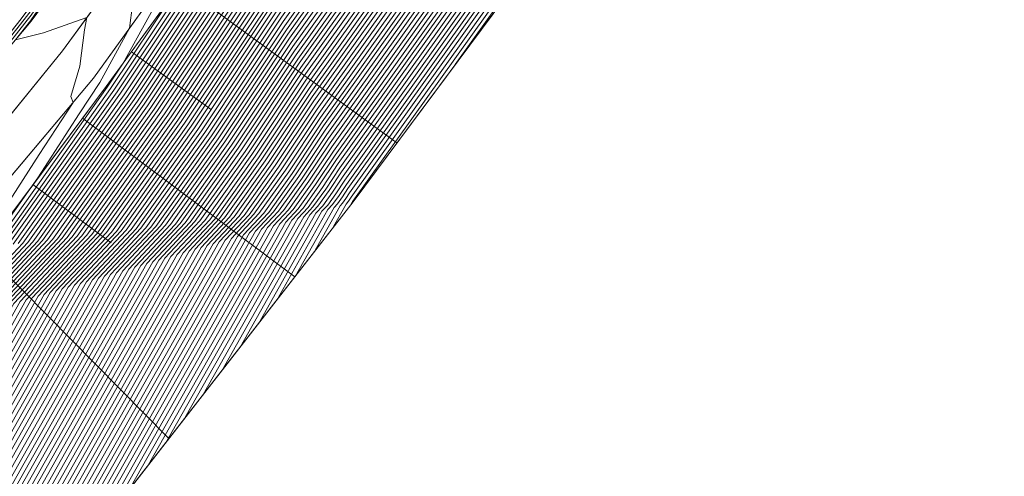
# Model space of a CAD drawing. Header units: metres. Extents: x 3490449 to 3490968, y 5754217 to 5754743.
# Tile 182 of 212: x 3490895 to 3490930, y 5754612 to 5754629. Entities that reach past the tile are written whole.
import ezdxf

# ---------------------------------------------------------------- set-up
doc = ezdxf.new("R2010")
doc.units = ezdxf.units.M
doc.header["$LTSCALE"] = 0.25
for name, color, linetype, lineweight, true_color in [('Kartierung-07$0$$BOESCHUNG', 7, 'Continuous', 18, 0x82563a), ('Kartierung-07$0$$BRUCH', 7, 'Continuous', 18, 0x82563a), ('Kartierung-07$0$$HOEHEN_Haupt', 7, 'Continuous', 18, 0x82563a), ('Kartierung-07$0$$HOEHEN_Mittel', 7, 'Continuous', 18, 0x82563a), ('Kartierung-07$0$B_Befestigt', 7, 'Continuous', 18, 0x82563a), ('Kartierung-07$0$B_Boeschung_OK', 7, 'Continuous', 18, 0x82563a), ('Kartierung-07$0$B_Boeschung_UK', 7, 'Continuous', 18, 0x82563a), ('Kartierung-07$0$B_Gelaendeknick', 7, 'Continuous', 18, 0x82563a), ('Kartierung-07$0$Hilfe_DGM', 7, 'Continuous', 18, 0x82563a)]:
    doc.layers.add(name, color=color, linetype=linetype, lineweight=lineweight, true_color=true_color)

msp = doc.modelspace()

# ---------------------------------------------------------------- linework, layer by layer
at = {"layer": 'Kartierung-07$0$$BOESCHUNG', "ltscale": 0.02}
for p, q in [((3490900.496, 5754629.837, 153.09), (3490908.363, 5754624.104, 145.847)), ((3490898.729, 5754627.412, 153.184), (3490901.629, 5754625.299, 150.494)), ((3490896.949, 5754624.997, 153.256), (3490904.657, 5754619.249, 146.201)), ((3490895.156, 5754622.592, 153.305), (3490897.989, 5754620.479, 150.779)), ((3490893.346, 5754620.202, 153.356), (3490900.091, 5754613.386, 146.887))]:
    msp.add_line(p, q, dxfattribs=at)
at = {"layer": 'Kartierung-07$0$$BRUCH', "ltscale": 0.02}
for p, q in [((3490906.773, 5754621.966), (3490919.23, 5754638.717)), ((3490895.094, 5754628.521), (3490899.882, 5754635.11)), ((3490896.23, 5754627.444), (3490901.081, 5754634.091)), ((3490897.352, 5754626.449), (3490902.121, 5754633.066)), ((3490902.595, 5754632.718), (3490897.81, 5754626.151)), ((3490890.733, 5754623.357), (3490895.094, 5754628.521)), ((3490891.819, 5754622.026), (3490896.23, 5754627.444)), ((3490892.879, 5754621.141), (3490897.352, 5754626.449)), ((3490897.81, 5754626.151), (3490893.453, 5754620.308)), ((3490887.106, 5754596.711), (3490906.773, 5754621.966))]:
    msp.add_line(p, q, dxfattribs=at)
at = {"layer": 'Kartierung-07$0$$HOEHEN_Haupt', "ltscale": 0.02}
for points in [[(3490889.361, 5754599.607), (3490901.04, 5754620.251), (3490902.105, 5754621.385), (3490903.582, 5754623.456), (3490905.232, 5754625.932), (3490912.697, 5754636.361), (3490914.281, 5754639.146), (3490915.272, 5754640.473), (3490916.284, 5754641.828), (3490917.745, 5754643.739), (3490922.588, 5754650.903), (3490923.145, 5754651.646), (3490923.558, 5754652.308), (3490924.211, 5754653.891), (3490926.828, 5754657.816), (3490929.059, 5754660.692), (3490930.228, 5754662.199), (3490935.669, 5754668.985), (3490939.295, 5754673.675), (3490940.238, 5754675.001), (3490941.274, 5754676.455), (3490943.727, 5754679.307), (3490944.832, 5754681.563)], [(3490892.688, 5754603.879), (3490902.135, 5754620.578), (3490902.997, 5754621.496), (3490904.191, 5754623.171), (3490905.526, 5754625.174), (3490913.825, 5754636.768), (3490915.135, 5754639.072), (3490915.955, 5754640.17), (3490916.793, 5754641.291), (3490918.001, 5754642.872), (3490923.449, 5754650.93), (3490923.91, 5754651.545), (3490924.253, 5754652.093), (3490924.793, 5754653.404), (3490927.782, 5754657.887), (3490929.626, 5754660.264), (3490930.592, 5754661.51), (3490936.91, 5754669.39), (3490939.941, 5754673.312), (3490940.731, 5754674.42), (3490941.596, 5754675.636), (3490944.612, 5754679.142), (3490945.539, 5754681.035)], [(3490896.015, 5754608.151), (3490903.231, 5754620.906), (3490903.889, 5754621.607), (3490904.801, 5754622.887), (3490905.821, 5754624.416), (3490914.953, 5754637.175), (3490915.99, 5754638.998), (3490916.639, 5754639.867), (3490917.301, 5754640.754), (3490918.258, 5754642.005), (3490924.31, 5754650.957), (3490924.676, 5754651.445), (3490924.947, 5754651.879), (3490925.375, 5754652.917), (3490928.736, 5754657.959), (3490930.193, 5754659.837), (3490930.957, 5754660.822), (3490938.151, 5754669.795), (3490940.588, 5754672.948), (3490941.223, 5754673.839), (3490941.919, 5754674.817), (3490945.498, 5754678.978), (3490946.247, 5754680.507)], [(3490899.341, 5754612.423), (3490904.326, 5754621.234), (3490904.781, 5754621.718), (3490905.411, 5754622.602), (3490906.115, 5754623.659), (3490916.081, 5754637.581), (3490916.844, 5754638.924), (3490917.322, 5754639.564), (3490917.81, 5754640.217), (3490918.514, 5754641.138), (3490925.171, 5754650.984), (3490925.441, 5754651.344), (3490925.641, 5754651.664), (3490925.957, 5754652.431), (3490929.689, 5754658.03), (3490930.76, 5754659.41), (3490931.321, 5754660.133), (3490939.392, 5754670.201), (3490941.235, 5754672.585), (3490941.715, 5754673.258), (3490942.241, 5754673.998), (3490946.383, 5754678.813), (3490946.954, 5754679.979)], [(3490902.668, 5754616.695), (3490905.421, 5754621.562), (3490905.673, 5754621.829), (3490906.021, 5754622.317), (3490906.41, 5754622.901), (3490917.209, 5754637.988), (3490917.699, 5754638.85), (3490918.005, 5754639.26), (3490918.319, 5754639.68), (3490918.771, 5754640.271), (3490926.032, 5754651.012), (3490926.206, 5754651.244), (3490926.335, 5754651.45), (3490926.539, 5754651.944), (3490930.643, 5754658.101), (3490931.327, 5754658.982), (3490931.685, 5754659.445), (3490940.633, 5754670.606), (3490941.882, 5754672.221), (3490942.207, 5754672.678), (3490942.564, 5754673.179), (3490947.269, 5754678.649), (3490947.662, 5754679.451)], [(3490905.995, 5754620.966), (3490906.517, 5754621.889), (3490906.564, 5754621.94), (3490906.63, 5754622.033), (3490906.704, 5754622.143), (3490918.337, 5754638.395), (3490918.553, 5754638.776), (3490918.689, 5754638.957), (3490918.827, 5754639.142), (3490919.027, 5754639.404), (3490926.893, 5754651.039), (3490926.971, 5754651.143), (3490927.029, 5754651.236), (3490927.12, 5754651.457), (3490931.597, 5754658.172), (3490931.894, 5754658.555), (3490932.049, 5754658.756), (3490941.874, 5754671.011), (3490942.529, 5754671.858), (3490942.7, 5754672.097), (3490942.887, 5754672.36), (3490948.154, 5754678.484), (3490948.369, 5754678.923)], [(3490892.473, 5754625.418), (3490894.951, 5754628.553), (3490895.09, 5754628.736), (3490899.495, 5754635.089), (3490899.633, 5754635.522), (3490903.269, 5754641.707), (3490903.566, 5754642.41), (3490904.972, 5754644.924), (3490907.002, 5754648.558), (3490907.502, 5754650.392), (3490908.088, 5754651.619), (3490909.569, 5754654.518), (3490910.717, 5754654.588), (3490910.42, 5754656.301), (3490910.931, 5754656.788), (3490912.409, 5754658.775), (3490913.895, 5754660.771), (3490916.792, 5754665.75)], [(3490869.546, 5754580.192), (3490873.913, 5754586.664), (3490876.906, 5754590.387), (3490880.295, 5754595.709), (3490882.063, 5754598.521), (3490883.455, 5754600.766), (3490884.947, 5754603.171), (3490886.582, 5754605.334), (3490888.804, 5754608.273), (3490894.468, 5754618.284), (3490896.754, 5754620.719), (3490899.923, 5754625.164), (3490903.465, 5754630.478), (3490905.929, 5754633.92), (3490909.154, 5754639.59), (3490911.172, 5754642.293), (3490913.232, 5754645.052), (3490916.206, 5754648.942), (3490917.422, 5754650.74), (3490918.554, 5754652.25), (3490919.394, 5754653.595), (3490920.721, 5754656.811), (3490921.106, 5754657.389), (3490925.657, 5754663.255)], [(3490870.045, 5754578.989), (3490875.226, 5754586.667), (3490877.494, 5754589.488), (3490881.575, 5754595.897), (3490883.011, 5754598.181), (3490884.141, 5754600.004), (3490885.353, 5754601.957), (3490886.681, 5754603.714), (3490888.485, 5754606.101), (3490895.563, 5754618.612), (3490897.646, 5754620.83), (3490900.533, 5754624.88), (3490903.76, 5754629.72), (3490907.057, 5754634.327), (3490910.009, 5754639.516), (3490911.855, 5754641.989), (3490913.741, 5754644.514), (3490916.463, 5754648.075), (3490918.283, 5754650.767), (3490919.319, 5754652.149), (3490920.088, 5754653.38), (3490921.303, 5754656.324), (3490922.06, 5754657.46), (3490926.224, 5754662.828)], [(3490885.013, 5754594.01), (3490886.694, 5754596.65), (3490886.801, 5754596.821), (3490886.885, 5754596.956), (3490886.975, 5754597.102), (3490887.074, 5754597.233), (3490887.209, 5754597.411), (3490899.945, 5754619.923), (3490901.213, 5754621.274), (3490902.972, 5754623.741), (3490904.938, 5754626.69), (3490911.569, 5754635.954), (3490913.426, 5754639.22), (3490914.589, 5754640.777), (3490915.775, 5754642.366), (3490917.488, 5754644.606), (3490921.727, 5754650.876), (3490922.38, 5754651.747), (3490922.864, 5754652.522), (3490923.63, 5754654.377), (3490925.874, 5754657.745), (3490928.492, 5754661.119), (3490929.864, 5754662.888)], [(3490872.599, 5754586.66), (3490876.319, 5754591.286), (3490879.015, 5754595.521), (3490881.115, 5754598.861), (3490882.769, 5754601.528), (3490884.541, 5754604.385), (3490886.484, 5754606.955), (3490889.123, 5754610.446), (3490893.372, 5754617.957), (3490895.863, 5754620.608), (3490899.314, 5754625.449), (3490903.171, 5754631.236), (3490904.801, 5754633.514), (3490908.3, 5754639.664), (3490910.489, 5754642.596), (3490912.724, 5754645.589), (3490915.95, 5754649.809), (3490916.561, 5754650.712), (3490917.789, 5754652.35), (3490918.7, 5754653.809), (3490920.139, 5754657.297), (3490920.152, 5754657.318), (3490920.458, 5754657.712), (3490922.912, 5754662.273)], [(3490872.923, 5754581.312), (3490876.539, 5754586.671), (3490878.082, 5754588.59), (3490882.855, 5754596.085), (3490883.958, 5754597.841), (3490884.827, 5754599.242), (3490885.758, 5754600.743), (3490886.779, 5754602.094), (3490888.166, 5754603.928), (3490896.659, 5754618.94), (3490898.538, 5754620.941), (3490901.143, 5754624.595), (3490904.054, 5754628.963), (3490908.185, 5754634.734), (3490910.863, 5754639.442), (3490912.539, 5754641.686), (3490914.249, 5754643.977), (3490916.719, 5754647.208), (3490919.144, 5754650.794), (3490920.084, 5754652.049), (3490920.782, 5754653.166), (3490921.884, 5754655.837), (3490923.013, 5754657.531), (3490926.791, 5754662.401)], [(3490875.937, 5754583.837), (3490877.852, 5754586.675), (3490878.669, 5754587.691), (3490884.134, 5754596.274), (3490884.906, 5754597.501), (3490885.513, 5754598.48), (3490886.164, 5754599.53), (3490886.878, 5754600.473), (3490887.847, 5754601.756), (3490897.754, 5754619.267), (3490899.43, 5754621.052), (3490901.753, 5754624.31), (3490904.349, 5754628.205), (3490909.313, 5754635.141), (3490911.717, 5754639.368), (3490913.222, 5754641.383), (3490914.758, 5754643.44), (3490916.976, 5754646.341), (3490920.005, 5754650.821), (3490920.849, 5754651.948), (3490921.476, 5754652.951), (3490922.466, 5754655.351), (3490923.967, 5754657.602), (3490927.358, 5754661.973)], [(3490878.951, 5754586.361), (3490879.166, 5754586.679), (3490879.257, 5754586.792), (3490885.414, 5754596.462), (3490885.853, 5754597.161), (3490886.199, 5754597.718), (3490886.57, 5754598.316), (3490886.976, 5754598.853), (3490887.528, 5754599.583), (3490898.849, 5754619.595), (3490900.322, 5754621.163), (3490902.362, 5754624.025), (3490904.643, 5754627.447), (3490910.441, 5754635.547), (3490912.572, 5754639.294), (3490913.905, 5754641.08), (3490915.267, 5754642.903), (3490917.232, 5754645.474), (3490920.866, 5754650.848), (3490921.615, 5754651.847), (3490922.17, 5754652.737), (3490923.048, 5754654.864), (3490924.921, 5754657.674), (3490927.925, 5754661.546)], [(3490892.277, 5754617.629), (3490894.971, 5754620.497), (3490898.704, 5754625.734), (3490902.876, 5754631.994)], [(3490902.182, 5754632.151), (3490898.094, 5754626.018), (3490894.079, 5754620.386)]]:
    msp.add_lwpolyline(points, dxfattribs=at)
at = {"layer": 'Kartierung-07$0$$HOEHEN_Mittel', "ltscale": 0.02}
for points in [[(3490887.365, 5754597.044), (3490900.383, 5754620.054), (3490901.57, 5754621.318), (3490903.216, 5754623.627), (3490905.055, 5754626.387), (3490912.02, 5754636.117), (3490913.768, 5754639.19), (3490914.862, 5754640.655), (3490915.979, 5754642.151), (3490917.591, 5754644.26), (3490922.071, 5754650.887), (3490922.686, 5754651.706), (3490923.142, 5754652.437), (3490923.862, 5754654.183), (3490926.256, 5754657.773), (3490928.719, 5754660.948), (3490930.01, 5754662.612), (3490934.924, 5754668.742), (3490938.906, 5754673.893), (3490939.943, 5754675.349), (3490941.08, 5754676.946), (3490943.196, 5754679.406), (3490944.408, 5754681.88)], [(3490888.031, 5754597.899), (3490900.602, 5754620.12), (3490901.749, 5754621.341), (3490903.338, 5754623.57), (3490905.114, 5754626.235), (3490912.246, 5754636.198), (3490913.939, 5754639.176), (3490914.999, 5754640.595), (3490916.081, 5754642.043), (3490917.642, 5754644.086), (3490922.244, 5754650.892), (3490922.839, 5754651.686), (3490923.281, 5754652.394), (3490923.979, 5754654.085), (3490926.447, 5754657.788), (3490928.832, 5754660.862), (3490930.082, 5754662.474), (3490935.172, 5754668.823), (3490939.036, 5754673.821), (3490940.041, 5754675.233), (3490941.145, 5754676.782), (3490943.373, 5754679.373), (3490944.549, 5754681.774)], [(3490888.696, 5754598.753), (3490900.821, 5754620.185), (3490901.927, 5754621.363), (3490903.46, 5754623.513), (3490905.173, 5754626.083), (3490912.471, 5754636.28), (3490914.11, 5754639.161), (3490915.135, 5754640.534), (3490916.182, 5754641.936), (3490917.694, 5754643.913), (3490922.416, 5754650.897), (3490922.992, 5754651.666), (3490923.42, 5754652.351), (3490924.095, 5754653.988), (3490926.637, 5754657.802), (3490928.945, 5754660.777), (3490930.155, 5754662.337), (3490935.421, 5754668.904), (3490939.165, 5754673.748), (3490940.14, 5754675.117), (3490941.209, 5754676.618), (3490943.55, 5754679.34), (3490944.691, 5754681.669)], [(3490890.027, 5754600.462), (3490901.259, 5754620.316), (3490902.284, 5754621.407), (3490903.704, 5754623.399), (3490905.291, 5754625.78), (3490912.923, 5754636.442), (3490914.452, 5754639.131), (3490915.409, 5754640.413), (3490916.386, 5754641.721), (3490917.796, 5754643.566), (3490922.76, 5754650.908), (3490923.298, 5754651.626), (3490923.697, 5754652.265), (3490924.328, 5754653.793), (3490927.019, 5754657.83), (3490929.172, 5754660.606), (3490930.301, 5754662.061), (3490935.917, 5754669.066), (3490939.424, 5754673.603), (3490940.337, 5754674.884), (3490941.338, 5754676.291), (3490943.904, 5754679.274), (3490944.973, 5754681.457)], [(3490890.692, 5754601.316), (3490901.478, 5754620.382), (3490902.462, 5754621.429), (3490903.826, 5754623.342), (3490905.35, 5754625.629), (3490913.148, 5754636.524), (3490914.623, 5754639.116), (3490915.545, 5754640.352), (3490916.487, 5754641.614), (3490917.847, 5754643.393), (3490922.932, 5754650.914), (3490923.451, 5754651.606), (3490923.836, 5754652.222), (3490924.444, 5754653.696), (3490927.21, 5754657.845), (3490929.285, 5754660.521), (3490930.374, 5754661.924), (3490936.165, 5754669.147), (3490939.553, 5754673.53), (3490940.435, 5754674.768), (3490941.403, 5754676.127), (3490944.081, 5754679.241), (3490945.115, 5754681.352)], [(3490891.357, 5754602.17), (3490901.697, 5754620.447), (3490902.64, 5754621.452), (3490903.948, 5754623.285), (3490905.409, 5754625.477), (3490913.374, 5754636.605), (3490914.794, 5754639.102), (3490915.682, 5754640.291), (3490916.589, 5754641.506), (3490917.899, 5754643.219), (3490923.105, 5754650.919), (3490923.604, 5754651.586), (3490923.975, 5754652.179), (3490924.561, 5754653.599), (3490927.4, 5754657.859), (3490929.399, 5754660.435), (3490930.447, 5754661.786), (3490936.414, 5754669.228), (3490939.683, 5754673.457), (3490940.534, 5754674.652), (3490941.467, 5754675.963), (3490944.258, 5754679.208), (3490945.256, 5754681.246)], [(3490892.023, 5754603.025), (3490901.916, 5754620.513), (3490902.819, 5754621.474), (3490904.069, 5754623.228), (3490905.467, 5754625.326), (3490913.599, 5754636.686), (3490914.964, 5754639.087), (3490915.819, 5754640.231), (3490916.691, 5754641.399), (3490917.95, 5754643.046), (3490923.277, 5754650.925), (3490923.757, 5754651.566), (3490924.114, 5754652.136), (3490924.677, 5754653.501), (3490927.591, 5754657.873), (3490929.512, 5754660.35), (3490930.519, 5754661.648), (3490936.662, 5754669.309), (3490939.812, 5754673.384), (3490940.632, 5754674.536), (3490941.532, 5754675.799), (3490944.435, 5754679.175), (3490945.398, 5754681.141)], [(3490893.353, 5754604.733), (3490902.354, 5754620.644), (3490903.175, 5754621.518), (3490904.313, 5754623.114), (3490905.585, 5754625.023), (3490914.05, 5754636.849), (3490915.306, 5754639.057), (3490916.092, 5754640.109), (3490916.894, 5754641.184), (3490918.053, 5754642.699), (3490923.621, 5754650.936), (3490924.063, 5754651.525), (3490924.391, 5754652.05), (3490924.91, 5754653.307), (3490927.973, 5754657.902), (3490929.739, 5754660.179), (3490930.665, 5754661.373), (3490937.158, 5754669.471), (3490940.071, 5754673.239), (3490940.829, 5754674.304), (3490941.661, 5754675.472), (3490944.789, 5754679.11), (3490945.681, 5754680.929)], [(3490894.019, 5754605.588), (3490902.573, 5754620.709), (3490903.354, 5754621.54), (3490904.435, 5754623.058), (3490905.644, 5754624.871), (3490914.276, 5754636.93), (3490915.477, 5754639.042), (3490916.229, 5754640.049), (3490916.996, 5754641.076), (3490918.104, 5754642.525), (3490923.793, 5754650.941), (3490924.216, 5754651.505), (3490924.53, 5754652.008), (3490925.026, 5754653.209), (3490928.163, 5754657.916), (3490929.852, 5754660.093), (3490930.738, 5754661.235), (3490937.406, 5754669.552), (3490940.2, 5754673.166), (3490940.927, 5754674.188), (3490941.725, 5754675.308), (3490944.966, 5754679.077), (3490945.822, 5754680.824)], [(3490894.684, 5754606.442), (3490902.792, 5754620.775), (3490903.532, 5754621.563), (3490904.557, 5754623.001), (3490905.703, 5754624.72), (3490914.502, 5754637.012), (3490915.648, 5754639.027), (3490916.365, 5754639.988), (3490917.098, 5754640.969), (3490918.155, 5754642.352), (3490923.966, 5754650.946), (3490924.369, 5754651.485), (3490924.669, 5754651.965), (3490925.142, 5754653.112), (3490928.354, 5754657.93), (3490929.966, 5754660.008), (3490930.811, 5754661.097), (3490937.655, 5754669.633), (3490940.33, 5754673.094), (3490941.026, 5754674.071), (3490941.79, 5754675.144), (3490945.144, 5754679.044), (3490945.964, 5754680.718)], [(3490895.349, 5754607.297), (3490903.012, 5754620.841), (3490903.711, 5754621.585), (3490904.679, 5754622.944), (3490905.762, 5754624.568), (3490914.727, 5754637.093), (3490915.819, 5754639.013), (3490916.502, 5754639.927), (3490917.2, 5754640.862), (3490918.206, 5754642.179), (3490924.138, 5754650.952), (3490924.522, 5754651.465), (3490924.808, 5754651.922), (3490925.259, 5754653.015), (3490928.545, 5754657.944), (3490930.079, 5754659.922), (3490930.884, 5754660.959), (3490937.903, 5754669.714), (3490940.459, 5754673.021), (3490941.124, 5754673.955), (3490941.854, 5754674.98), (3490945.321, 5754679.011), (3490946.105, 5754680.613)], [(3490896.68, 5754609.005), (3490903.45, 5754620.972), (3490904.067, 5754621.629), (3490904.923, 5754622.83), (3490905.88, 5754624.265), (3490915.178, 5754637.256), (3490916.161, 5754638.983), (3490916.775, 5754639.806), (3490917.403, 5754640.647), (3490918.309, 5754641.832), (3490924.482, 5754650.963), (3490924.829, 5754651.425), (3490925.085, 5754651.836), (3490925.491, 5754652.82), (3490928.926, 5754657.973), (3490930.306, 5754659.752), (3490931.029, 5754660.684), (3490938.399, 5754669.876), (3490940.718, 5754672.876), (3490941.321, 5754673.723), (3490941.983, 5754674.653), (3490945.675, 5754678.945), (3490946.388, 5754680.401)], [(3490897.345, 5754609.86), (3490903.669, 5754621.037), (3490904.246, 5754621.651), (3490905.045, 5754622.773), (3490905.939, 5754624.113), (3490915.404, 5754637.337), (3490916.332, 5754638.968), (3490916.912, 5754639.746), (3490917.505, 5754640.539), (3490918.36, 5754641.658), (3490924.654, 5754650.968), (3490924.982, 5754651.405), (3490925.224, 5754651.793), (3490925.608, 5754652.723), (3490929.117, 5754657.987), (3490930.419, 5754659.666), (3490931.102, 5754660.546), (3490938.648, 5754669.957), (3490940.847, 5754672.803), (3490941.42, 5754673.607), (3490942.048, 5754674.489), (3490945.852, 5754678.912), (3490946.53, 5754680.296)], [(3490898.011, 5754610.714), (3490903.888, 5754621.103), (3490904.424, 5754621.674), (3490905.167, 5754622.716), (3490905.997, 5754623.962), (3490915.63, 5754637.419), (3490916.503, 5754638.953), (3490917.049, 5754639.685), (3490917.606, 5754640.432), (3490918.412, 5754641.485), (3490924.827, 5754650.974), (3490925.135, 5754651.384), (3490925.363, 5754651.75), (3490925.724, 5754652.625), (3490929.308, 5754658.001), (3490930.533, 5754659.581), (3490931.175, 5754660.409), (3490938.896, 5754670.039), (3490940.977, 5754672.73), (3490941.518, 5754673.491), (3490942.112, 5754674.325), (3490946.029, 5754678.879), (3490946.671, 5754680.19)], [(3490898.676, 5754611.568), (3490904.107, 5754621.168), (3490904.602, 5754621.696), (3490905.289, 5754622.659), (3490906.056, 5754623.81), (3490915.855, 5754637.5), (3490916.673, 5754638.939), (3490917.185, 5754639.624), (3490917.708, 5754640.324), (3490918.463, 5754641.311), (3490924.999, 5754650.979), (3490925.288, 5754651.364), (3490925.502, 5754651.707), (3490925.84, 5754652.528), (3490929.498, 5754658.016), (3490930.646, 5754659.495), (3490931.248, 5754660.271), (3490939.144, 5754670.12), (3490941.106, 5754672.657), (3490941.617, 5754673.375), (3490942.177, 5754674.161), (3490946.206, 5754678.846), (3490946.813, 5754680.084)], [(3490900.007, 5754613.277), (3490904.545, 5754621.299), (3490904.959, 5754621.74), (3490905.533, 5754622.545), (3490906.174, 5754623.507), (3490916.306, 5754637.663), (3490917.015, 5754638.909), (3490917.459, 5754639.503), (3490917.912, 5754640.109), (3490918.565, 5754640.965), (3490925.343, 5754650.99), (3490925.594, 5754651.324), (3490925.78, 5754651.622), (3490926.073, 5754652.333), (3490929.88, 5754658.044), (3490930.873, 5754659.324), (3490931.394, 5754659.995), (3490939.64, 5754670.282), (3490941.365, 5754672.512), (3490941.813, 5754673.142), (3490942.306, 5754673.834), (3490946.56, 5754678.781), (3490947.096, 5754679.873)], [(3490900.672, 5754614.131), (3490904.764, 5754621.365), (3490905.137, 5754621.762), (3490905.655, 5754622.488), (3490906.233, 5754623.356), (3490916.532, 5754637.744), (3490917.186, 5754638.894), (3490917.595, 5754639.442), (3490918.013, 5754640.002), (3490918.617, 5754640.791), (3490925.515, 5754650.995), (3490925.747, 5754651.304), (3490925.918, 5754651.579), (3490926.19, 5754652.236), (3490930.071, 5754658.058), (3490930.986, 5754659.239), (3490931.466, 5754659.858), (3490939.889, 5754670.363), (3490941.494, 5754672.439), (3490941.912, 5754673.026), (3490942.37, 5754673.67), (3490946.737, 5754678.748), (3490947.237, 5754679.768)], [(3490901.337, 5754614.986), (3490904.983, 5754621.43), (3490905.316, 5754621.785), (3490905.777, 5754622.431), (3490906.292, 5754623.204), (3490916.758, 5754637.825), (3490917.357, 5754638.879), (3490917.732, 5754639.382), (3490918.115, 5754639.895), (3490918.668, 5754640.618), (3490925.688, 5754651.001), (3490925.9, 5754651.284), (3490926.057, 5754651.536), (3490926.306, 5754652.139), (3490930.261, 5754658.073), (3490931.1, 5754659.153), (3490931.539, 5754659.72), (3490940.137, 5754670.444), (3490941.623, 5754672.367), (3490942.01, 5754672.91), (3490942.435, 5754673.506), (3490946.914, 5754678.715), (3490947.379, 5754679.662)], [(3490902.003, 5754615.84), (3490905.202, 5754621.496), (3490905.494, 5754621.807), (3490905.899, 5754622.374), (3490906.351, 5754623.053), (3490916.983, 5754637.907), (3490917.528, 5754638.865), (3490917.869, 5754639.321), (3490918.217, 5754639.787), (3490918.719, 5754640.444), (3490925.86, 5754651.006), (3490926.053, 5754651.264), (3490926.196, 5754651.493), (3490926.422, 5754652.041), (3490930.452, 5754658.087), (3490931.213, 5754659.068), (3490931.612, 5754659.582), (3490940.385, 5754670.525), (3490941.753, 5754672.294), (3490942.109, 5754672.794), (3490942.499, 5754673.342), (3490947.092, 5754678.682), (3490947.52, 5754679.556)], [(3490903.333, 5754617.549), (3490905.64, 5754621.627), (3490905.851, 5754621.851), (3490906.143, 5754622.26), (3490906.469, 5754622.749), (3490917.434, 5754638.069), (3490917.87, 5754638.835), (3490918.142, 5754639.2), (3490918.42, 5754639.572), (3490918.822, 5754640.097), (3490926.204, 5754651.017), (3490926.359, 5754651.223), (3490926.474, 5754651.407), (3490926.655, 5754651.847), (3490930.834, 5754658.115), (3490931.44, 5754658.897), (3490931.758, 5754659.307), (3490940.881, 5754670.687), (3490942.012, 5754672.148), (3490942.306, 5754672.562), (3490942.628, 5754673.015), (3490947.446, 5754678.616), (3490947.803, 5754679.345)], [(3490903.999, 5754618.403), (3490905.859, 5754621.693), (3490906.029, 5754621.873), (3490906.264, 5754622.203), (3490906.527, 5754622.598), (3490917.66, 5754638.151), (3490918.041, 5754638.82), (3490918.279, 5754639.139), (3490918.522, 5754639.465), (3490918.873, 5754639.924), (3490926.376, 5754651.023), (3490926.512, 5754651.203), (3490926.613, 5754651.364), (3490926.771, 5754651.749), (3490931.024, 5754658.13), (3490931.553, 5754658.812), (3490931.831, 5754659.169), (3490941.13, 5754670.768), (3490942.141, 5754672.076), (3490942.404, 5754672.445), (3490942.693, 5754672.851), (3490947.623, 5754678.583), (3490947.944, 5754679.24)], [(3490904.664, 5754619.258), (3490906.079, 5754621.758), (3490906.208, 5754621.896), (3490906.386, 5754622.146), (3490906.586, 5754622.446), (3490917.885, 5754638.232), (3490918.211, 5754638.805), (3490918.415, 5754639.078), (3490918.624, 5754639.357), (3490918.924, 5754639.751), (3490926.549, 5754651.028), (3490926.665, 5754651.183), (3490926.751, 5754651.321), (3490926.888, 5754651.652), (3490931.215, 5754658.144), (3490931.667, 5754658.726), (3490931.904, 5754659.031), (3490941.378, 5754670.849), (3490942.27, 5754672.003), (3490942.503, 5754672.329), (3490942.758, 5754672.687), (3490947.8, 5754678.55), (3490948.086, 5754679.134)], [(3490905.329, 5754620.112), (3490906.298, 5754621.824), (3490906.386, 5754621.918), (3490906.508, 5754622.09), (3490906.645, 5754622.295), (3490918.111, 5754638.313), (3490918.382, 5754638.79), (3490918.552, 5754639.018), (3490918.725, 5754639.25), (3490918.976, 5754639.577), (3490926.721, 5754651.033), (3490926.818, 5754651.163), (3490926.89, 5754651.278), (3490927.004, 5754651.555), (3490931.406, 5754658.158), (3490931.78, 5754658.641), (3490931.976, 5754658.894), (3490941.626, 5754670.93), (3490942.4, 5754671.93), (3490942.601, 5754672.213), (3490942.822, 5754672.523), (3490947.977, 5754678.517), (3490948.227, 5754679.028)], [(3490906.66, 5754621.821), (3490906.736, 5754621.955), (3490906.743, 5754621.962), (3490906.752, 5754621.976), (3490906.763, 5754621.992), (3490918.562, 5754638.476), (3490918.724, 5754638.761), (3490918.825, 5754638.897), (3490918.929, 5754639.035), (3490919.078, 5754639.23), (3490927.065, 5754651.044), (3490927.124, 5754651.123), (3490927.168, 5754651.193), (3490927.237, 5754651.36), (3490931.787, 5754658.187), (3490932.007, 5754658.47), (3490932.122, 5754658.618), (3490942.123, 5754671.092), (3490942.658, 5754671.785), (3490942.798, 5754671.981), (3490942.951, 5754672.196), (3490948.331, 5754678.452), (3490948.51, 5754678.817)], [(3490910.479, 5754626.949), (3490918.788, 5754638.558), (3490918.895, 5754638.746), (3490918.962, 5754638.836), (3490919.031, 5754638.928), (3490919.129, 5754639.057), (3490927.238, 5754651.05), (3490927.277, 5754651.103), (3490927.307, 5754651.15), (3490927.353, 5754651.262), (3490931.978, 5754658.201), (3490932.12, 5754658.384), (3490932.195, 5754658.48), (3490942.371, 5754671.173), (3490942.788, 5754671.712), (3490942.896, 5754671.865), (3490943.016, 5754672.032), (3490948.508, 5754678.419), (3490948.652, 5754678.712)], [(3490893.544, 5754620.319), (3490895.336, 5754622.833), (3490896.835, 5754625.161), (3490897.579, 5754626.301), (3490898.658, 5754628.261), (3490898.879, 5754629.972), (3490899.169, 5754631.472), (3490897.707, 5754630.952), (3490896.988, 5754631.128), (3490899.745, 5754635.103), (3490899.794, 5754635.256), (3490903.624, 5754641.772), (3490903.818, 5754642.231), (3490905.302, 5754644.886), (3490907.447, 5754648.724), (3490907.826, 5754650.115), (3490908.27, 5754651.044), (3490909.884, 5754654.204), (3490911.136, 5754654.28), (3490910.812, 5754656.147), (3490911.076, 5754656.399), (3490912.679, 5754658.554), (3490914.291, 5754660.719), (3490917.432, 5754666.118)], [(3490890.729, 5754623.377), (3490894.839, 5754628.578), (3490895.086, 5754628.905), (3490899.371, 5754635.083), (3490899.553, 5754635.654), (3490903.091, 5754641.674), (3490903.44, 5754642.5), (3490904.806, 5754644.943), (3490906.78, 5754648.474), (3490907.34, 5754650.531), (3490907.997, 5754651.906), (3490909.412, 5754654.675), (3490910.508, 5754654.742), (3490910.224, 5754656.378), (3490910.858, 5754656.982), (3490912.274, 5754658.885), (3490913.697, 5754660.798), (3490916.472, 5754665.565)], [(3490890.703, 5754623.51), (3490894.727, 5754628.602), (3490895.083, 5754629.073), (3490899.246, 5754635.076), (3490899.472, 5754635.787), (3490902.913, 5754641.641), (3490903.315, 5754642.589), (3490904.641, 5754644.962), (3490906.557, 5754648.391), (3490907.178, 5754650.67), (3490907.906, 5754652.194), (3490909.254, 5754654.832), (3490910.299, 5754654.896), (3490910.028, 5754656.455), (3490910.786, 5754657.176), (3490912.139, 5754658.995), (3490913.5, 5754660.824), (3490916.151, 5754665.381)], [(3490869.347, 5754580.674), (3490873.387, 5754586.662), (3490876.671, 5754590.746), (3490879.783, 5754595.634), (3490881.684, 5754598.657), (3490883.181, 5754601.071), (3490884.785, 5754603.657), (3490886.543, 5754605.982), (3490888.932, 5754609.142), (3490894.03, 5754618.153), (3490896.398, 5754620.675), (3490899.679, 5754625.278), (3490903.348, 5754630.781), (3490905.478, 5754633.758), (3490908.812, 5754639.62), (3490910.899, 5754642.414), (3490913.029, 5754645.267), (3490916.104, 5754649.289), (3490917.077, 5754650.729), (3490918.248, 5754652.29), (3490919.116, 5754653.68), (3490920.488, 5754657.005), (3490920.725, 5754657.36), (3490925.43, 5754663.426)], [(3490869.446, 5754580.433), (3490873.65, 5754586.663), (3490876.789, 5754590.567), (3490880.039, 5754595.671), (3490881.873, 5754598.589), (3490883.318, 5754600.918), (3490884.866, 5754603.414), (3490886.563, 5754605.658), (3490888.868, 5754608.708), (3490894.249, 5754618.219), (3490896.576, 5754620.697), (3490899.801, 5754625.221), (3490903.406, 5754630.63), (3490905.704, 5754633.839), (3490908.983, 5754639.605), (3490911.035, 5754642.353), (3490913.13, 5754645.159), (3490916.155, 5754649.116), (3490917.249, 5754650.734), (3490918.401, 5754652.27), (3490919.255, 5754653.637), (3490920.604, 5754656.908), (3490920.915, 5754657.375), (3490925.543, 5754663.341)], [(3490879.812, 5754587.3), (3490885.67, 5754596.5), (3490886.043, 5754597.093), (3490886.336, 5754597.566), (3490886.651, 5754598.073), (3490886.996, 5754598.529), (3490887.464, 5754599.149), (3490899.068, 5754619.661), (3490900.5, 5754621.185), (3490902.484, 5754623.969), (3490904.702, 5754627.296), (3490910.667, 5754635.629), (3490912.743, 5754639.279), (3490914.042, 5754641.019), (3490915.368, 5754642.795), (3490917.283, 5754645.3), (3490921.038, 5754650.854), (3490921.768, 5754651.827), (3490922.309, 5754652.694), (3490923.164, 5754654.767), (3490925.112, 5754657.688), (3490928.038, 5754661.461), (3490929.572, 5754663.439)], [(3490869.646, 5754579.952), (3490874.175, 5754586.665), (3490877.024, 5754590.207), (3490880.551, 5754595.747), (3490882.252, 5754598.453), (3490883.592, 5754600.613), (3490885.028, 5754602.928), (3490886.602, 5754605.01), (3490888.74, 5754607.839), (3490894.687, 5754618.35), (3490896.933, 5754620.741), (3490900.045, 5754625.107), (3490903.524, 5754630.327), (3490906.155, 5754634.002), (3490909.325, 5754639.576), (3490911.309, 5754642.232), (3490913.334, 5754644.944), (3490916.258, 5754648.769), (3490917.594, 5754650.745), (3490918.707, 5754652.23), (3490919.533, 5754653.552), (3490920.837, 5754656.713), (3490921.297, 5754657.403), (3490925.77, 5754663.17)], [(3490869.746, 5754579.711), (3490874.438, 5754586.665), (3490877.141, 5754590.028), (3490880.807, 5754595.784), (3490882.442, 5754598.385), (3490883.73, 5754600.461), (3490885.109, 5754602.685), (3490886.622, 5754604.686), (3490888.677, 5754607.404), (3490894.906, 5754618.415), (3490897.111, 5754620.763), (3490900.167, 5754625.05), (3490903.583, 5754630.175), (3490906.38, 5754634.083), (3490909.496, 5754639.561), (3490911.445, 5754642.171), (3490913.436, 5754644.837), (3490916.309, 5754648.595), (3490917.766, 5754650.751), (3490918.86, 5754652.21), (3490919.671, 5754653.509), (3490920.953, 5754656.616), (3490921.487, 5754657.417), (3490925.884, 5754663.084)], [(3490869.845, 5754579.47), (3490874.701, 5754586.666), (3490877.259, 5754589.848), (3490881.063, 5754595.822), (3490882.631, 5754598.317), (3490883.867, 5754600.309), (3490885.19, 5754602.443), (3490886.641, 5754604.362), (3490888.613, 5754606.97), (3490895.125, 5754618.481), (3490897.29, 5754620.786), (3490900.289, 5754624.993), (3490903.642, 5754630.024), (3490906.606, 5754634.164), (3490909.667, 5754639.546), (3490911.582, 5754642.111), (3490913.537, 5754644.729), (3490916.36, 5754648.422), (3490917.938, 5754650.756), (3490919.013, 5754652.189), (3490919.81, 5754653.466), (3490921.07, 5754656.519), (3490921.678, 5754657.432), (3490925.997, 5754662.999)], [(3490881.112, 5754588.977), (3490885.926, 5754596.537), (3490886.232, 5754597.025), (3490886.474, 5754597.413), (3490886.732, 5754597.83), (3490887.015, 5754598.205), (3490887.4, 5754598.714), (3490899.287, 5754619.726), (3490900.678, 5754621.207), (3490902.606, 5754623.912), (3490904.761, 5754627.144), (3490910.892, 5754635.71), (3490912.914, 5754639.264), (3490914.179, 5754640.958), (3490915.47, 5754642.688), (3490917.335, 5754645.127), (3490921.21, 5754650.859), (3490921.921, 5754651.807), (3490922.448, 5754652.651), (3490923.281, 5754654.669), (3490925.302, 5754657.702), (3490928.152, 5754661.375), (3490929.645, 5754663.301)], [(3490882.412, 5754590.655), (3490886.182, 5754596.575), (3490886.422, 5754596.957), (3490886.611, 5754597.261), (3490886.813, 5754597.587), (3490887.035, 5754597.881), (3490887.336, 5754598.28), (3490899.506, 5754619.792), (3490900.857, 5754621.23), (3490902.728, 5754623.855), (3490904.82, 5754626.993), (3490911.118, 5754635.792), (3490913.085, 5754639.25), (3490914.315, 5754640.898), (3490915.572, 5754642.581), (3490917.386, 5754644.953), (3490921.382, 5754650.865), (3490922.074, 5754651.787), (3490922.587, 5754652.608), (3490923.397, 5754654.572), (3490925.493, 5754657.716), (3490928.265, 5754661.29), (3490929.718, 5754663.163)], [(3490883.713, 5754592.332), (3490886.438, 5754596.613), (3490886.611, 5754596.889), (3490886.748, 5754597.109), (3490886.894, 5754597.345), (3490887.055, 5754597.557), (3490887.273, 5754597.845), (3490899.725, 5754619.857), (3490901.035, 5754621.252), (3490902.85, 5754623.798), (3490904.879, 5754626.841), (3490911.343, 5754635.873), (3490913.256, 5754639.235), (3490914.452, 5754640.837), (3490915.674, 5754642.473), (3490917.437, 5754644.78), (3490921.555, 5754650.87), (3490922.227, 5754651.767), (3490922.726, 5754652.565), (3490923.513, 5754654.475), (3490925.684, 5754657.731), (3490928.378, 5754661.204), (3490929.791, 5754663.025)], [(3490869.945, 5754579.23), (3490874.963, 5754586.667), (3490877.376, 5754589.668), (3490881.319, 5754595.86), (3490882.821, 5754598.249), (3490884.004, 5754600.156), (3490885.272, 5754602.2), (3490886.661, 5754604.038), (3490888.549, 5754606.535), (3490895.344, 5754618.546), (3490897.468, 5754620.808), (3490900.411, 5754624.936), (3490903.701, 5754629.872), (3490906.832, 5754634.246), (3490909.838, 5754639.531), (3490911.719, 5754642.05), (3490913.639, 5754644.622), (3490916.412, 5754648.248), (3490918.111, 5754650.761), (3490919.166, 5754652.169), (3490919.949, 5754653.423), (3490921.186, 5754656.421), (3490921.869, 5754657.446), (3490926.11, 5754662.913)], [(3490870.512, 5754579.293), (3490875.488, 5754586.668), (3490877.611, 5754589.309), (3490881.831, 5754595.935), (3490883.2, 5754598.113), (3490884.278, 5754599.852), (3490885.434, 5754601.714), (3490886.7, 5754603.39), (3490888.421, 5754605.666), (3490895.782, 5754618.678), (3490897.825, 5754620.852), (3490900.655, 5754624.823), (3490903.819, 5754629.569), (3490907.283, 5754634.409), (3490910.179, 5754639.502), (3490911.992, 5754641.929), (3490913.843, 5754644.407), (3490916.514, 5754647.902), (3490918.455, 5754650.772), (3490919.472, 5754652.129), (3490920.227, 5754653.337), (3490921.419, 5754656.227), (3490922.25, 5754657.474), (3490926.337, 5754662.743)], [(3490871.115, 5754579.797), (3490875.751, 5754586.669), (3490877.729, 5754589.129), (3490882.087, 5754595.973), (3490883.39, 5754598.045), (3490884.416, 5754599.699), (3490885.515, 5754601.472), (3490886.72, 5754603.066), (3490888.358, 5754605.232), (3490896.001, 5754618.743), (3490898.003, 5754620.874), (3490900.777, 5754624.766), (3490903.878, 5754629.417), (3490907.508, 5754634.49), (3490910.35, 5754639.487), (3490912.129, 5754641.868), (3490913.944, 5754644.3), (3490916.565, 5754647.728), (3490918.627, 5754650.778), (3490919.625, 5754652.109), (3490920.366, 5754653.294), (3490921.535, 5754656.129), (3490922.441, 5754657.489), (3490926.451, 5754662.657)], [(3490872.862, 5754586.661), (3490876.436, 5754591.106), (3490879.271, 5754595.558), (3490881.305, 5754598.793), (3490882.906, 5754601.375), (3490884.622, 5754604.142), (3490886.504, 5754606.63), (3490889.06, 5754610.011), (3490893.592, 5754618.022), (3490896.041, 5754620.63), (3490899.436, 5754625.392), (3490903.23, 5754631.084), (3490905.027, 5754633.595), (3490908.47, 5754639.65), (3490910.625, 5754642.535), (3490912.825, 5754645.481), (3490916.001, 5754649.636), (3490916.733, 5754650.718), (3490917.942, 5754652.33), (3490918.838, 5754653.766), (3490920.255, 5754657.2), (3490920.343, 5754657.332), (3490922.347, 5754659.916), (3490923.86, 5754662.728)], [(3490886.313, 5754595.688), (3490886.95, 5754596.688), (3490886.99, 5754596.752), (3490887.022, 5754596.804), (3490887.057, 5754596.859), (3490887.094, 5754596.909), (3490887.145, 5754596.976), (3490900.164, 5754619.988), (3490901.392, 5754621.296), (3490903.094, 5754623.684), (3490904.996, 5754626.538), (3490911.795, 5754636.036), (3490913.597, 5754639.205), (3490914.725, 5754640.716), (3490915.877, 5754642.258), (3490917.54, 5754644.433), (3490921.899, 5754650.881), (3490922.533, 5754651.727), (3490923.003, 5754652.479), (3490923.746, 5754654.28), (3490926.065, 5754657.759), (3490928.605, 5754661.033), (3490929.937, 5754662.75)], [(3490892.934, 5754617.825), (3490895.506, 5754620.564), (3490899.07, 5754625.563), (3490903.053, 5754631.539), (3490904.35, 5754633.351), (3490907.958, 5754639.694), (3490910.215, 5754642.717), (3490912.52, 5754645.804), (3490915.847, 5754650.156), (3490916.216, 5754650.702), (3490917.483, 5754652.391), (3490918.422, 5754653.895), (3490919.079, 5754655.487), (3490919.251, 5754657.678), (3490920.896, 5754661.089), (3490920.884, 5754661.289), (3490920.809, 5754661.427), (3490920.044, 5754662.823)], [(3490871.718, 5754580.302), (3490876.014, 5754586.67), (3490877.847, 5754588.949), (3490882.343, 5754596.01), (3490883.579, 5754597.977), (3490884.553, 5754599.547), (3490885.596, 5754601.229), (3490886.74, 5754602.742), (3490888.294, 5754604.797), (3490896.22, 5754618.809), (3490898.181, 5754620.897), (3490900.899, 5754624.709), (3490903.936, 5754629.266), (3490907.734, 5754634.571), (3490910.521, 5754639.472), (3490912.265, 5754641.807), (3490914.046, 5754644.192), (3490916.617, 5754647.555), (3490918.799, 5754650.783), (3490919.778, 5754652.089), (3490920.504, 5754653.251), (3490921.652, 5754656.032), (3490922.632, 5754657.503), (3490926.564, 5754662.572)], [(3490872.32, 5754580.807), (3490876.276, 5754586.67), (3490877.964, 5754588.769), (3490882.599, 5754596.048), (3490883.769, 5754597.909), (3490884.69, 5754599.394), (3490885.677, 5754600.986), (3490886.76, 5754602.418), (3490888.23, 5754604.363), (3490896.439, 5754618.874), (3490898.36, 5754620.919), (3490901.021, 5754624.652), (3490903.995, 5754629.114), (3490907.96, 5754634.653), (3490910.692, 5754639.457), (3490912.402, 5754641.747), (3490914.148, 5754644.085), (3490916.668, 5754647.381), (3490918.972, 5754650.789), (3490919.931, 5754652.069), (3490920.643, 5754653.209), (3490921.768, 5754655.935), (3490922.823, 5754657.517), (3490926.677, 5754662.486)], [(3490873.526, 5754581.817), (3490876.802, 5754586.672), (3490878.199, 5754588.41), (3490883.11, 5754596.123), (3490884.148, 5754597.773), (3490884.964, 5754599.09), (3490885.84, 5754600.501), (3490886.799, 5754601.77), (3490888.102, 5754603.494), (3490896.878, 5754619.005), (3490898.716, 5754620.963), (3490901.265, 5754624.538), (3490904.113, 5754628.811), (3490908.411, 5754634.815), (3490911.034, 5754639.427), (3490912.675, 5754641.626), (3490914.351, 5754643.87), (3490916.77, 5754647.034), (3490919.316, 5754650.8), (3490920.237, 5754652.028), (3490920.921, 5754653.123), (3490922.001, 5754655.74), (3490923.204, 5754657.545), (3490926.904, 5754662.315)], [(3490869.247, 5754580.914), (3490873.125, 5754586.662), (3490876.554, 5754590.926), (3490879.527, 5754595.596), (3490881.494, 5754598.725), (3490883.044, 5754601.223), (3490884.704, 5754603.899), (3490886.523, 5754606.306), (3490888.996, 5754609.577), (3490893.811, 5754618.088), (3490896.219, 5754620.652), (3490899.557, 5754625.335), (3490903.289, 5754630.933), (3490905.252, 5754633.676), (3490908.641, 5754639.635), (3490910.762, 5754642.475), (3490912.927, 5754645.374), (3490916.053, 5754649.462), (3490916.905, 5754650.723), (3490918.095, 5754652.31), (3490918.977, 5754653.723), (3490920.372, 5754657.103), (3490920.534, 5754657.346), (3490924.237, 5754662.119)], [(3490874.129, 5754582.322), (3490877.064, 5754586.673), (3490878.317, 5754588.23), (3490883.366, 5754596.161), (3490884.337, 5754597.705), (3490885.102, 5754598.937), (3490885.921, 5754600.258), (3490886.819, 5754601.446), (3490888.038, 5754603.059), (3490897.097, 5754619.071), (3490898.895, 5754620.985), (3490901.387, 5754624.481), (3490904.172, 5754628.66), (3490908.636, 5754634.897), (3490911.205, 5754639.413), (3490912.812, 5754641.565), (3490914.453, 5754643.762), (3490916.822, 5754646.861), (3490919.488, 5754650.805), (3490920.39, 5754652.008), (3490921.06, 5754653.08), (3490922.117, 5754655.643), (3490923.395, 5754657.56), (3490927.018, 5754662.23)], [(3490874.732, 5754582.827), (3490877.327, 5754586.673), (3490878.434, 5754588.05), (3490883.622, 5754596.198), (3490884.527, 5754597.637), (3490885.239, 5754598.785), (3490886.002, 5754600.015), (3490886.838, 5754601.121), (3490887.975, 5754602.625), (3490897.316, 5754619.136), (3490899.073, 5754621.008), (3490901.509, 5754624.424), (3490904.231, 5754628.508), (3490908.862, 5754634.978), (3490911.376, 5754639.398), (3490912.949, 5754641.504), (3490914.555, 5754643.655), (3490916.873, 5754646.688), (3490919.66, 5754650.81), (3490920.543, 5754651.988), (3490921.198, 5754653.037), (3490922.233, 5754655.545), (3490923.586, 5754657.574), (3490927.131, 5754662.144)], [(3490875.334, 5754583.332), (3490877.59, 5754586.674), (3490878.552, 5754587.871), (3490883.878, 5754596.236), (3490884.716, 5754597.569), (3490885.376, 5754598.632), (3490886.083, 5754599.772), (3490886.858, 5754600.797), (3490887.911, 5754602.19), (3490897.535, 5754619.202), (3490899.252, 5754621.03), (3490901.631, 5754624.367), (3490904.29, 5754628.357), (3490909.087, 5754635.059), (3490911.547, 5754639.383), (3490913.085, 5754641.444), (3490914.656, 5754643.547), (3490916.924, 5754646.514), (3490919.833, 5754650.816), (3490920.696, 5754651.968), (3490921.337, 5754652.994), (3490922.35, 5754655.448), (3490923.776, 5754657.588), (3490927.244, 5754662.059)], [(3490872.337, 5754586.659), (3490876.201, 5754591.465), (3490878.759, 5754595.483), (3490880.926, 5754598.929), (3490882.632, 5754601.68), (3490884.46, 5754604.628), (3490886.464, 5754607.279), (3490889.187, 5754610.88), (3490893.153, 5754617.891), (3490895.684, 5754620.586), (3490899.192, 5754625.506), (3490903.112, 5754631.387), (3490904.576, 5754633.432), (3490908.129, 5754639.679), (3490910.352, 5754642.657), (3490912.622, 5754645.696), (3490915.899, 5754649.983), (3490916.388, 5754650.707), (3490917.636, 5754652.371), (3490918.561, 5754653.852), (3490919.65, 5754656.491), (3490919.727, 5754657.479), (3490920.587, 5754659.26), (3490921.963, 5754661.819)], [(3490876.54, 5754584.341), (3490878.115, 5754586.676), (3490878.787, 5754587.511), (3490884.39, 5754596.311), (3490885.095, 5754597.433), (3490885.65, 5754598.328), (3490886.245, 5754599.287), (3490886.897, 5754600.149), (3490887.783, 5754601.321), (3490897.973, 5754619.333), (3490899.608, 5754621.074), (3490901.874, 5754624.253), (3490904.408, 5754628.053), (3490909.539, 5754635.222), (3490911.888, 5754639.353), (3490913.359, 5754641.322), (3490914.86, 5754643.333), (3490917.027, 5754646.167), (3490920.177, 5754650.827), (3490921.003, 5754651.928), (3490921.615, 5754652.908), (3490922.582, 5754655.253), (3490924.158, 5754657.617), (3490927.471, 5754661.888)], [(3490877.143, 5754584.846), (3490878.378, 5754586.676), (3490878.904, 5754587.331), (3490884.646, 5754596.349), (3490885.285, 5754597.365), (3490885.788, 5754598.175), (3490886.326, 5754599.044), (3490886.917, 5754599.825), (3490887.719, 5754600.887), (3490898.192, 5754619.399), (3490899.787, 5754621.096), (3490901.996, 5754624.196), (3490904.466, 5754627.902), (3490909.764, 5754635.303), (3490912.059, 5754639.339), (3490913.495, 5754641.262), (3490914.962, 5754643.225), (3490917.078, 5754645.994), (3490920.349, 5754650.832), (3490921.156, 5754651.908), (3490921.754, 5754652.865), (3490922.699, 5754655.156), (3490924.349, 5754657.631), (3490927.585, 5754661.802)], [(3490877.746, 5754585.351), (3490878.64, 5754586.677), (3490879.022, 5754587.152), (3490884.902, 5754596.387), (3490885.474, 5754597.297), (3490885.925, 5754598.023), (3490886.407, 5754598.801), (3490886.937, 5754599.501), (3490887.656, 5754600.452), (3490898.411, 5754619.464), (3490899.965, 5754621.119), (3490902.118, 5754624.139), (3490904.525, 5754627.75), (3490909.99, 5754635.385), (3490912.23, 5754639.324), (3490913.632, 5754641.201), (3490915.063, 5754643.118), (3490917.129, 5754645.82), (3490920.521, 5754650.838), (3490921.309, 5754651.888), (3490921.893, 5754652.823), (3490922.815, 5754655.059), (3490924.539, 5754657.645), (3490927.698, 5754661.717)], [(3490878.348, 5754585.856), (3490878.903, 5754586.678), (3490879.139, 5754586.972), (3490885.158, 5754596.424), (3490885.664, 5754597.229), (3490886.062, 5754597.871), (3490886.489, 5754598.558), (3490886.956, 5754599.177), (3490887.592, 5754600.018), (3490898.63, 5754619.53), (3490900.143, 5754621.141), (3490902.24, 5754624.082), (3490904.584, 5754627.599), (3490910.215, 5754635.466), (3490912.401, 5754639.309), (3490913.769, 5754641.14), (3490915.165, 5754643.01), (3490917.181, 5754645.647), (3490920.694, 5754650.843), (3490921.462, 5754651.867), (3490922.031, 5754652.78), (3490922.932, 5754654.961), (3490924.73, 5754657.659), (3490927.811, 5754661.632)], [(3490892.715, 5754617.76), (3490895.328, 5754620.541), (3490898.948, 5754625.62), (3490902.994, 5754631.691), (3490904.124, 5754633.27), (3490907.787, 5754639.709), (3490910.079, 5754642.778), (3490912.418, 5754645.911), (3490915.796, 5754650.329), (3490916.044, 5754650.696), (3490917.33, 5754652.411), (3490918.283, 5754653.938), (3490918.508, 5754654.482), (3490918.751, 5754657.591), (3490918.716, 5754657.855), (3490918.683, 5754658.11), (3490918.566, 5754660.048), (3490918.389, 5754660.372), (3490917.625, 5754660.414), (3490917.359, 5754660.429), (3490916.203, 5754660.493), (3490916.661, 5754661.16), (3490916.705, 5754661.223), (3490917.01, 5754661.666)], [(3490893.326, 5754620.493), (3490895.381, 5754623.683), (3490896.614, 5754625.573), (3490896.531, 5754625.792), (3490896.857, 5754626.888), (3490897.027, 5754628.204), (3490897.114, 5754628.655), (3490895.542, 5754628.096), (3490894.521, 5754627.842), (3490895.063, 5754628.528), (3490895.093, 5754628.568), (3490899.62, 5754635.096)], [(3490894.257, 5754620.408), (3490898.216, 5754625.961), (3490902.641, 5754632.6)], [(3490894.436, 5754620.43), (3490898.338, 5754625.904), (3490902.7, 5754632.448)], [(3490894.614, 5754620.453), (3490898.46, 5754625.848), (3490902.759, 5754632.297)], [(3490892.058, 5754617.563), (3490894.792, 5754620.475), (3490898.582, 5754625.791), (3490902.818, 5754632.145)], [(3490892.496, 5754617.694), (3490895.149, 5754620.519), (3490898.826, 5754625.677), (3490902.935, 5754631.842)], [(3490893.722, 5754620.342), (3490897.85, 5754626.132), (3490898.429, 5754627.001), (3490899.127, 5754628.264), (3490900.637, 5754631.007)], [(3490900.306, 5754629.576), (3490897.972, 5754626.075), (3490893.901, 5754620.364)]]:
    msp.add_lwpolyline(points, dxfattribs=at)
at = {"layer": 'Kartierung-07$0$B_Befestigt', "ltscale": 0.02}
for points, elevation in [([(3490892.879, 5754621.141), (3490897.352, 5754626.449), (3490902.121, 5754633.066), (3490906.757, 5754640.013), (3490911.749, 5754647.878), (3490915.691, 5754650.685), (3490917.1, 5754652.441), (3490918.211, 5754653.96), (3490918.793, 5754657.87), (3490923.416, 5754664.944)], 153.572), ([(3490890.733, 5754623.357), (3490895.094, 5754628.521), (3490899.882, 5754635.11), (3490904.29, 5754641.895), (3490908.84, 5754649.246), (3490911.084, 5754653.009)], 153.585)]:
    msp.add_lwpolyline(points, dxfattribs=dict(at, elevation=elevation))
at = {"layer": 'Kartierung-07$0$B_Boeschung_OK', "ltscale": 0.02, "elevation": 152.553}
msp.add_lwpolyline([(3490912.161, 5754646.183), (3490907.105, 5754639.768), (3490902.595, 5754632.718), (3490897.81, 5754626.151), (3490893.453, 5754620.308)], dxfattribs=at)
at = {"layer": 'Kartierung-07$0$B_Boeschung_UK', "ltscale": 0.02}
msp.add_lwpolyline([(3490856.245, 5754548.413), (3490864.06, 5754556.94), (3490871.341, 5754566.533), (3490875.544, 5754577.233), (3490879.331, 5754586.679), (3490887.106, 5754596.711), (3490906.773, 5754621.966), (3490919.23, 5754638.717), (3490927.594, 5754651.061), (3490932.329, 5754658.227), (3490943.242, 5754671.457)], dxfattribs=at)
at = {"layer": 'Kartierung-07$0$B_Gelaendeknick', "ltscale": 0.02, "elevation": 153.595}
msp.add_lwpolyline([(3490891.819, 5754622.026), (3490896.23, 5754627.444), (3490901.081, 5754634.091), (3490905.62, 5754640.903), (3490910.296, 5754648.264), (3490916.385, 5754657.406), (3490921.965, 5754665.666)], dxfattribs=at)
at = {"layer": 'Kartierung-07$0$Hilfe_DGM', "ltscale": 0.02}
msp.add_lwpolyline([(3490943.242, 5754671.457), (3490932.329, 5754658.227), (3490927.594, 5754651.061), (3490919.23, 5754638.717), (3490906.773, 5754621.966), (3490887.106, 5754596.711), (3490879.331, 5754586.679), (3490875.544, 5754577.233), (3490871.341, 5754566.533), (3490864.06, 5754556.94), (3490856.245, 5754548.413), (3490849.802, 5754546.678), (3490847.394, 5754540.965), (3490843.644, 5754537.183)], dxfattribs=at)

doc.saveas('drawing.dxf')
